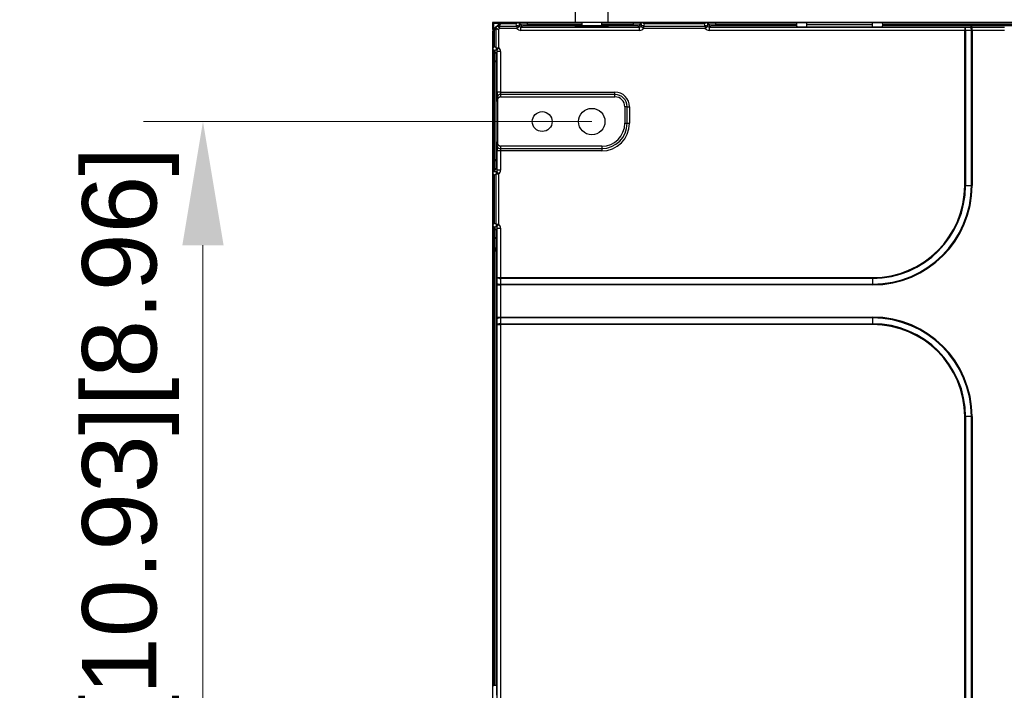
# Model space of a CAD drawing. Header units: millimetres. Extents: x -1086 to 4901, y 927 to 9917.
# Tile 48 of 85: x -794 to -496, y 9388 to 9591. Entities that reach past the tile are written whole.
import ezdxf

# ---------------------------------------------------------------- set-up
doc = ezdxf.new("R2010")
doc.units = ezdxf.units.MM
doc.header["$PDSIZE"] = -1
doc.layers.add('7标注层', color=6, linetype='Continuous', lineweight=15)
doc.styles.add('ARIAL', font='arial.ttf')
doc.dimstyles.new(')CCC-35A1', dxfattribs={"dimscale": 20, "dimtxt": 1.5, "dimasz": 2.5, "dimexe": 1.2, "dimexo": 0, "dimgap": 0.5, "dimtad": 1, "dimzin": 12, "dimdsep": 46, "dimtxsty": 'ARIAL', "dimcen": 0.5, "dimclrd": 6, "dimclre": 6, "dimclrt": 6, "dimadec": 3, "dimazin": 3, "dimtfac": 1, "dimtmove": 0, "dimatfit": 3, "dimfxl": 1, "dimlwd": 13, "dimlwe": 13, "dimarcsym": 0})

# ---------------------------------------------------------------- blocks, each defined once
blk = doc.blocks.new('*D6')
at = {"layer": '7标注层', "color": 6, "lineweight": 13}
for p, q in [((-621.27, 9559.9), (-756.96, 9559.9)), ((-738.96, 9522.4), (-738.96, 9319.9)), ((-621.32, 9282.4), (-756.96, 9282.4))]:
    blk.add_line(p, q, dxfattribs=at)
at = {"layer": '7标注层', "color": 6}
for points in [[(-732.71, 9522.4), (-745.21, 9522.4), (-738.96, 9559.9)], [(-745.21, 9319.9), (-732.71, 9319.9), (-738.96, 9282.4)]]:
    blk.add_solid(points, dxfattribs=at)
at = {"layer": 'Defpoints', "color": 0}
for p in [(-621.27, 9559.9), (-738.96, 9282.4), (-621.32, 9282.4)]:
    blk.add_point(p, dxfattribs=at)
at = {"layer": '7标注层', "color": 6, "insert": (-760.88, 9421.15), "char_height": 22.5, "attachment_point": 5, "rotation": 90, "style": 'ARIAL'}
blk.add_mtext('277.5 [10.93][8.96]', dxfattribs=at)

msp = doc.modelspace()

# ---------------------------------------------------------------- linework, layer by layer
at = {"color": 7, "linetype": 'Continuous', "lineweight": 25}
for p, q in [((-626.285, 9598.857), (-626.285, 9589.857)), ((-616.285, 9589.857), (-616.285, 9598.857)), ((-651.285, 9589.892), (-651.285, 9587.754)), ((-649.138, 9589.892), (-651.285, 9589.892)), ((-650.892, 9589.857), (-650.969, 9589.857)), ((-649.099, 9589.857), (-650.892, 9589.857)), ((-649.243, 9589.642), (-648.932, 9589.745)), ((-649.225, 9589.453), (-648.932, 9589.745)), ((-648.602, 9589.857), (-648.871, 9589.453)), ((-626.285, 9589.892), (-648.723, 9589.892)), ((-643.56, 9589.857), (-648.602, 9589.857)), ((-643.145, 9589.857), (-643.56, 9589.857)), ((-640.83, 9589.857), (-643.145, 9589.857)), ((-640.83, 9589.857), (-640.83, 9589.392)), ((-626.285, 9589.857), (-640.83, 9589.857)), ((-625.108, 9589.857), (-626.285, 9589.857)), ((-616.285, 9589.857), (-625.108, 9589.857)), ((-624.285, 9589.857), (-624.285, 9588.857)), ((-618.285, 9588.857), (-618.285, 9589.857)), ((-501.285, 9589.892), (-616.285, 9589.892)), ((-608.741, 9589.857), (-616.285, 9589.857)), ((-608.741, 9589.857), (-608.741, 9589.392)), ((-606.426, 9589.857), (-608.741, 9589.857)), ((-606.011, 9589.857), (-606.426, 9589.857)), ((-586.56, 9589.857), (-606.011, 9589.857)), ((-586.145, 9589.857), (-586.56, 9589.857)), ((-583.83, 9589.857), (-586.145, 9589.857)), ((-583.83, 9589.857), (-583.83, 9589.392)), ((-559.172, 9589.857), (-583.83, 9589.857)), ((-559.172, 9589.857), (-556.285, 9589.857)), ((-556.285, 9589.857), (-556.285, 9589.192)), ((-556.285, 9589.857), (-536.285, 9589.857)), ((-536.285, 9589.192), (-536.285, 9589.857)), ((-536.285, 9589.857), (-533.399, 9589.857)), ((-393.741, 9589.857), (-533.399, 9589.857)), ((-501.285, 9589.892), (-501.285, 9589.857)), ((-351.285, 9589.892), (-501.285, 9589.892)), ((-651.285, 9587.319), (-651.285, 9254.931)), ((-651.25, 9589.576), (-651.25, 9589.498)), ((-651.25, 9589.498), (-651.25, 9587.705)), ((-650.846, 9587.478), (-651.25, 9587.208)), ((-651.25, 9587.208), (-651.25, 9581.869)), ((-651.139, 9587.538), (-651.035, 9587.849)), ((-651.139, 9587.538), (-650.846, 9587.831)), ((-651.035, 9587.849), (-649.243, 9589.642)), ((-649.243, 9589.642), (-651.035, 9589.642)), ((-651.035, 9589.642), (-651.035, 9587.849)), ((-650.846, 9587.831), (-650.532, 9588.145)), ((-650.532, 9587.792), (-650.846, 9587.478)), ((-650.846, 9587.478), (-650.846, 9582.529)), ((-650.532, 9588.145), (-649.539, 9589.138)), ((-650.178, 9587.938), (-649.471, 9587.792)), ((-650.178, 9582.265), (-650.178, 9587.938)), ((-650.075, 9588.188), (-649.471, 9587.792)), ((-649.582, 9588.681), (-649.185, 9588.078)), ((-649.539, 9589.138), (-649.225, 9589.453)), ((-649.185, 9588.078), (-649.471, 9587.792)), ((-649.471, 9587.792), (-649.471, 9582.265)), ((-649.332, 9588.785), (-649.185, 9588.078)), ((-649.332, 9588.785), (-643.943, 9588.785)), ((-648.871, 9589.453), (-649.185, 9589.138)), ((-643.943, 9588.078), (-649.185, 9588.078)), ((-644.218, 9589.453), (-648.871, 9589.453)), ((-643.943, 9588.785), (-643.943, 9588.078)), ((-643.161, 9588.7), (-643.943, 9588.078)), ((-643.236, 9589.036), (-642.829, 9589.341)), ((-642.829, 9589.392), (-643.233, 9589.392)), ((-642.829, 9589.341), (-642.829, 9589.392)), ((-640.83, 9589.392), (-642.829, 9589.392)), ((-642.329, 9588.841), (-642.769, 9588.511)), ((-642.769, 9587.512), (-642.769, 9588.511)), ((-642.769, 9588.511), (-606.802, 9588.511)), ((-606.802, 9587.512), (-642.769, 9587.512)), ((-640.83, 9589.392), (-640.83, 9589.379)), ((-640.83, 9589.379), (-640.83, 9588.879)), ((-624.285, 9588.879), (-640.83, 9588.879)), ((-625.285, 9588.857), (-625.285, 9588.678)), ((-624.343, 9588.857), (-625.285, 9588.857)), ((-617.285, 9588.857), (-624.343, 9588.857)), ((-608.741, 9588.879), (-618.285, 9588.879)), ((-617.285, 9588.678), (-617.285, 9588.857)), ((-608.741, 9589.379), (-608.741, 9589.392)), ((-606.742, 9589.392), (-608.741, 9589.392)), ((-608.741, 9589.379), (-608.741, 9588.879)), ((-606.802, 9588.511), (-607.242, 9588.841)), ((-606.802, 9587.512), (-606.802, 9588.511)), ((-606.338, 9589.392), (-606.742, 9589.392)), ((-606.742, 9589.392), (-606.742, 9589.341)), ((-606.742, 9589.341), (-606.335, 9589.036)), ((-605.628, 9588.078), (-606.41, 9588.7)), ((-605.628, 9588.785), (-605.628, 9588.078)), ((-605.628, 9588.785), (-586.943, 9588.785)), ((-586.943, 9588.078), (-605.628, 9588.078)), ((-587.218, 9589.453), (-605.353, 9589.453)), ((-586.943, 9588.785), (-586.943, 9588.078)), ((-586.161, 9588.7), (-586.943, 9588.078)), ((-586.236, 9589.036), (-585.829, 9589.341)), ((-585.829, 9589.392), (-586.233, 9589.392)), ((-585.829, 9589.341), (-585.829, 9589.392)), ((-583.83, 9589.392), (-585.829, 9589.392)), ((-585.329, 9588.841), (-585.769, 9588.511)), ((-585.769, 9588.511), (-508.409, 9588.511)), ((-585.769, 9588.511), (-585.769, 9587.512)), ((-508.409, 9587.512), (-585.769, 9587.512)), ((-583.83, 9589.392), (-583.83, 9589.379)), ((-559.243, 9589.392), (-583.83, 9589.392)), ((-583.83, 9589.379), (-583.83, 9588.879)), ((-583.83, 9589.379), (-559.243, 9589.379)), ((-559.285, 9588.879), (-583.83, 9588.879)), ((-559.285, 9588.879), (-559.285, 9588.695)), ((-559.243, 9589.379), (-559.243, 9589.392)), ((-536.285, 9589.192), (-556.285, 9589.192)), ((-556.285, 9588.617), (-536.285, 9588.617)), ((-533.327, 9589.392), (-533.327, 9589.379)), ((-393.741, 9589.392), (-533.327, 9589.392)), ((-533.327, 9589.379), (-393.741, 9589.379)), ((-533.285, 9588.695), (-533.285, 9588.879)), ((-393.741, 9588.879), (-533.285, 9588.879)), ((-508.409, 9588.511), (-506.647, 9588.523)), ((-508.409, 9588.511), (-508.409, 9587.512)), ((-508.409, 9540.517), (-508.409, 9587.512)), ((-508.166, 9587.512), (-508.409, 9587.512)), ((-506.405, 9587.523), (-508.166, 9587.512)), ((-508.166, 9587.512), (-508.166, 9540.517)), ((-506.405, 9540.517), (-506.405, 9587.523)), ((-506.162, 9587.525), (-506.162, 9588.525)), ((-506.162, 9588.525), (-496.409, 9588.525)), ((-506.162, 9587.525), (-506.162, 9540.517)), ((-496.409, 9587.525), (-506.162, 9587.525)), ((-651.25, 9581.869), (-651.25, 9581.294)), ((-651.25, 9581.294), (-651.25, 9577.983)), ((-650.785, 9581.538), (-650.785, 9580.979)), ((-650.785, 9580.979), (-650.71, 9580.979)), ((-650.785, 9580.979), (-650.785, 9577.983)), ((-650.71, 9580.979), (-650.429, 9581.542)), ((-649.905, 9581.091), (-650.211, 9580.479)), ((-650.178, 9582.265), (-649.471, 9582.265)), ((-649.471, 9582.265), (-650.093, 9581.484)), ((-649.905, 9568.806), (-649.905, 9581.091)), ((-648.905, 9581.091), (-649.905, 9581.091)), ((-648.905, 9581.091), (-648.905, 9568.806)), ((-650.785, 9577.983), (-651.25, 9577.983)), ((-651.25, 9577.983), (-651.25, 9548.301)), ((-650.773, 9577.983), (-650.785, 9577.983)), ((-650.785, 9577.983), (-650.785, 9548.301)), ((-650.273, 9577.983), (-650.773, 9577.983)), ((-650.773, 9548.301), (-650.773, 9577.983)), ((-650.273, 9577.983), (-650.273, 9548.301)), ((-648.905, 9568.806), (-649.905, 9568.806)), ((-649.853, 9566.004), (-649.89, 9567.392)), ((-649.853, 9566.004), (-649.853, 9553.78)), ((-648.905, 9568.806), (-614.285, 9568.806)), ((-648.89, 9568.099), (-648.872, 9567.392)), ((-614.285, 9568.099), (-648.89, 9568.099)), ((-648.872, 9567.392), (-614.285, 9567.392)), ((-614.285, 9568.099), (-614.285, 9568.806)), ((-614.285, 9567.392), (-614.285, 9568.099)), ((-610.578, 9564.392), (-611.285, 9564.392)), ((-611.285, 9564.392), (-611.285, 9559.392)), ((-610.578, 9559.392), (-610.578, 9564.392)), ((-610.578, 9564.392), (-609.871, 9564.392)), ((-609.871, 9564.392), (-609.871, 9559.392)), ((-611.285, 9559.392), (-610.578, 9559.392)), ((-610.578, 9559.392), (-609.871, 9559.392)), ((-649.905, 9545.193), (-649.905, 9550.978)), ((-648.905, 9550.978), (-649.905, 9550.978)), ((-649.89, 9552.392), (-649.853, 9553.78)), ((-618.285, 9550.978), (-648.905, 9550.978)), ((-648.905, 9550.978), (-648.905, 9545.193)), ((-648.872, 9552.392), (-648.89, 9551.685)), ((-648.89, 9551.685), (-618.285, 9551.685)), ((-618.285, 9552.392), (-648.872, 9552.392)), ((-618.285, 9552.392), (-618.285, 9551.685)), ((-618.285, 9551.685), (-618.285, 9550.978)), ((-650.785, 9548.301), (-651.25, 9548.301)), ((-651.25, 9548.301), (-651.25, 9544.989)), ((-650.785, 9548.301), (-650.785, 9545.305)), ((-650.785, 9548.301), (-650.773, 9548.301)), ((-650.273, 9548.301), (-650.773, 9548.301)), ((-650.785, 9545.305), (-650.785, 9544.745)), ((-650.71, 9545.305), (-650.785, 9545.305)), ((-650.429, 9544.742), (-650.71, 9545.305)), ((-650.211, 9545.804), (-649.905, 9545.193)), ((-648.905, 9545.193), (-649.905, 9545.193)), ((-651.25, 9544.989), (-651.25, 9544.414)), ((-651.25, 9544.414), (-651.25, 9528.369)), ((-650.846, 9543.755), (-650.846, 9529.029)), ((-650.178, 9544.019), (-649.471, 9544.019)), ((-650.178, 9528.765), (-650.178, 9544.019)), ((-650.093, 9544.8), (-649.471, 9544.019)), ((-649.471, 9544.019), (-649.471, 9528.765)), ((-508.409, 9540.517), (-508.166, 9540.517)), ((-508.166, 9540.517), (-506.405, 9540.517)), ((-506.162, 9540.517), (-506.405, 9540.517)), ((-651.25, 9528.369), (-651.25, 9527.794)), ((-651.25, 9527.794), (-651.25, 9524.483)), ((-650.785, 9528.038), (-650.785, 9527.479)), ((-650.785, 9527.479), (-650.71, 9527.479)), ((-650.785, 9527.479), (-650.785, 9524.483)), ((-650.71, 9527.479), (-650.429, 9528.042)), ((-649.905, 9527.591), (-650.211, 9526.979)), ((-650.178, 9528.765), (-649.471, 9528.765)), ((-649.471, 9528.765), (-650.093, 9527.984)), ((-649.905, 9527.591), (-648.905, 9527.591)), ((-649.905, 9512.64), (-649.905, 9527.591)), ((-648.905, 9527.591), (-648.905, 9512.64)), ((-650.785, 9524.483), (-651.25, 9524.483)), ((-651.25, 9524.483), (-651.25, 9389.029)), ((-650.773, 9524.483), (-650.785, 9524.483)), ((-650.785, 9524.483), (-650.785, 9389.1)), ((-650.273, 9524.483), (-650.773, 9524.483)), ((-650.773, 9389.1), (-650.773, 9524.483)), ((-650.273, 9524.483), (-650.273, 9389.142)), ((-649.917, 9510.879), (-649.905, 9512.64)), ((-649.905, 9512.64), (-648.905, 9512.64)), ((-648.905, 9512.397), (-648.917, 9510.636)), ((-648.905, 9512.64), (-648.905, 9512.397)), ((-648.905, 9512.64), (-536.285, 9512.64)), ((-536.285, 9512.397), (-648.905, 9512.397)), ((-536.285, 9512.64), (-536.285, 9512.397)), ((-536.285, 9512.397), (-536.285, 9510.636)), ((-649.918, 9510.394), (-648.918, 9510.394)), ((-649.918, 9500.64), (-649.918, 9510.394)), ((-536.285, 9510.394), (-648.918, 9510.394)), ((-648.918, 9510.394), (-648.918, 9500.64)), ((-648.917, 9510.636), (-536.285, 9510.636)), ((-536.285, 9510.394), (-536.285, 9510.636)), ((-649.918, 9500.64), (-648.918, 9500.64)), ((-648.918, 9500.64), (-536.285, 9500.64)), ((-648.917, 9500.397), (-648.905, 9498.636)), ((-536.285, 9500.397), (-648.917, 9500.397)), ((-536.285, 9500.397), (-536.285, 9500.64)), ((-536.285, 9500.397), (-536.285, 9498.636)), ((-649.905, 9498.394), (-649.917, 9500.155)), ((-649.905, 9498.394), (-648.905, 9498.394)), ((-649.905, 9343.89), (-649.905, 9498.394)), ((-648.905, 9498.636), (-648.905, 9498.394)), ((-648.905, 9498.636), (-536.285, 9498.636)), ((-648.905, 9498.394), (-648.905, 9343.89)), ((-536.285, 9498.394), (-648.905, 9498.394)), ((-536.285, 9498.636), (-536.285, 9498.394)), ((-508.409, 9371.767), (-508.409, 9470.517)), ((-508.166, 9470.517), (-508.409, 9470.517)), ((-508.166, 9470.517), (-508.166, 9371.767)), ((-506.405, 9470.517), (-508.166, 9470.517)), ((-506.405, 9371.767), (-506.405, 9470.517)), ((-506.405, 9470.517), (-506.162, 9470.517)), ((-506.162, 9470.517), (-506.162, 9371.767)), ((-651.25, 9386.142), (-651.25, 9389.029)), ((-650.785, 9389.1), (-650.773, 9389.1)), ((-650.272, 9389.142), (-650.089, 9389.142))]:
    msp.add_line(p, q, dxfattribs=at)
at = {"color": 8, "linetype": 'Continuous', "lineweight": 25}
for p, q in [((-624.285, 9589.392), (-640.83, 9589.392)), ((-640.83, 9589.379), (-624.285, 9589.379)), ((-608.741, 9589.392), (-618.285, 9589.392)), ((-618.285, 9589.379), (-608.741, 9589.379)), ((-556.285, 9589.192), (-556.285, 9588.617)), ((-536.285, 9588.617), (-536.285, 9589.192))]:
    msp.add_line(p, q, dxfattribs=at)
at = {"color": 7, "linetype": 'Continuous', "lineweight": 25}
for centre, radius in [((-636.285, 9559.892), 3), ((-621.285, 9559.892), 4)]:
    msp.add_circle(centre, radius, dxfattribs=at)
for centre, radius, start, end in [((-650.785, 9589.392), 0.5, 111.56519, 158.43481), ((-650.635, 9589.529), 0.416, 128.09663, 164.31634), ((-648.842, 9589.529), 0.416, 128.09663, 164.31634), ((-648.578, 9589.392), 0.5, 111.56519, 135), ((-643.329, 9589.392), 0.5, 359.99077, 68.41157), ((-606.242, 9589.392), 0.5, 111.58843, 180.00923), ((-586.329, 9589.392), 0.5, 359.99077, 68.41157), ((-650.923, 9589.241), 0.416, 105.68366, 141.90337), ((-650.923, 9587.448), 0.416, 105.68366, 141.90337), ((-650.785, 9587.185), 0.5, 135, 158.43481), ((-650.592, 9587.654), 0.309, 145.14306, 214.85694), ((-650.278, 9587.969), 0.309, 145.14306, 214.85694), ((-649.466, 9587.789), 0.728, 146.79193, 168.20807), ((-649.183, 9588.072), 0.728, 101.79193, 123.20807), ((-649.362, 9588.884), 0.309, 55.14306, 124.85694), ((-649.048, 9589.199), 0.309, 55.14306, 124.85694), ((-643.616, 9588.151), 0.713, 50.32153, 117.25097), ((-642.329, 9589.341), 0.5, 180.05364, 269.93108), ((-607.242, 9589.341), 0.5, 270.06892, 359.94636), ((-605.955, 9588.151), 0.713, 62.74903, 129.67847), ((-586.616, 9588.151), 0.713, 50.32153, 117.25097), ((-585.329, 9589.341), 0.5, 180.05364, 269.93108), ((-509.444, 9587.731), 1.297, 350.27057, 37.00447), ((-507.683, 9587.742), 1.297, 350.27057, 37.00447), ((-650.786, 9581.479), 0.5, 201.61749, 270.02075), ((-650.711, 9580.478), 0.5, 0.12137, 89.93757), ((-649.529, 9581.941), 0.726, 153.47298, 219.01565), ((-648.998, 9567.192), 0.913, 83.18537, 167.36192), ((-614.285, 9564.392), 4.414, 0, 90), ((-614.285, 9564.392), 3.707, 0, 90), ((-614.285, 9564.392), 3, 0, 90), ((-618.285, 9559.392), 7, 270, 0), ((-618.285, 9559.392), 7.707, 270, 0), ((-618.285, 9559.392), 8.414, 270, 0), ((-648.998, 9552.592), 0.913, 192.63808, 276.81463), ((-650.786, 9544.805), 0.5, 89.97925, 158.38251), ((-650.711, 9545.806), 0.5, 270.06243, 359.87863), ((-649.529, 9544.343), 0.726, 140.98435, 206.52702), ((-536.285, 9540.517), 27.877, 270, 0), ((-536.285, 9540.517), 28.119, 270, 0), ((-536.285, 9540.517), 29.881, 270, 0), ((-536.285, 9540.517), 30.123, 270, 0), ((-650.786, 9527.979), 0.5, 201.61749, 270.02075), ((-650.711, 9526.978), 0.5, 0.12137, 89.93757), ((-649.529, 9528.441), 0.726, 153.47298, 219.01565), ((-649.125, 9513.676), 1.297, 232.99553, 279.72943), ((-649.136, 9511.914), 1.297, 232.99553, 279.72943), ((-649.136, 9499.119), 1.297, 80.27057, 127.00447), ((-536.285, 9470.517), 30.123, 0, 90), ((-536.285, 9470.517), 29.881, 0, 90), ((-649.125, 9497.358), 1.297, 80.27057, 127.00447), ((-536.285, 9470.517), 28.119, 0, 90), ((-536.285, 9470.517), 27.877, 0, 90)]:
    msp.add_arc(centre, radius, start, end, dxfattribs=at)
for centre, major_axis, ratio, start_param, end_param in [((-650.178, 9587.085), (-0.144, 1.17), 0.5085679, 5.8757718, 6.66117), ((-650.532, 9587.085), (0.354, 0.854), 0.4142136, 0, 0.7853982), ((-648.478, 9588.785), (1.17, -0.144), 0.5085679, 2.7636079, 3.5490061), ((-648.478, 9589.138), (0.854, 0.354), 0.4142136, 2.3561945, 3.1415927), ((-642.734, 9589.745), (0.72, 1.379), 0.9561968, 2.2244956, 2.7062617), ((-642.768, 9589.012), (1.201, 0.901), 0.9990488, 3.1701803, 4.0685164), ((-642.734, 9589.037), (0.268, 0.487), 0.8765142, 2.0232521, 2.6947989), ((-642.768, 9589.012), (0.402, 0.301), 0.9952637, 3.1701803, 4.0685164), ((-640.83, 9589.34), (2, 0), 0.0196394, 1.5707963, 3.1066861), ((-640.83, 9588.84), (1.5, 0), 0.0261859, 1.5707963, 3.1066861), ((-621.285, 9588.761), (5.1, 0), 0.0261859, 2.4723854, 6.9523925), ((-621.285, 9588.761), (5.1, 0), 0.0261859, 2.1996713, 2.3402161), ((-621.285, 9588.761), (5.1, 0), 0.0261859, 0.8013766, 0.9419214), ((-608.741, 9589.34), (2, 0), 0.0196394, 0.0349066, 1.5707963), ((-608.741, 9588.84), (1.5, 0), 0.0261859, 0.0349066, 1.5707963), ((-606.803, 9589.012), (0.402, -0.301), 0.9952637, 5.3562616, 6.2545976), ((-606.803, 9589.012), (1.201, -0.901), 0.9990488, 5.3562616, 6.2545976), ((-606.837, 9589.037), (-0.268, 0.487), 0.8765142, 3.5883864, 4.2599332), ((-606.837, 9589.745), (-0.72, 1.379), 0.9561968, 3.5769236, 4.0586897), ((-585.734, 9589.745), (0.72, 1.379), 0.9561968, 2.2244956, 2.7062617), ((-585.768, 9589.012), (1.201, 0.901), 0.9990488, 3.1701803, 4.0685164), ((-585.734, 9589.037), (0.268, 0.487), 0.8765142, 2.0232521, 2.6947989), ((-585.768, 9589.012), (0.402, 0.301), 0.9952637, 3.1701803, 4.0685164), ((-583.83, 9589.34), (2, 0), 0.0196394, 1.5707963, 3.1066861), ((-583.83, 9588.84), (1.5, 0), 0.0261859, 1.5707963, 3.1066861), ((-556.285, 9588.879), (3, 0), 0.0261859, 3.1372298, 3.1415927), ((-556.285, 9588.695), (3, 0), 0.0261859, 3.1415927, 4.712389), ((-536.285, 9588.695), (3, 0), 0.0261859, 4.712389, 6.2831853), ((-536.285, 9588.879), (3, 0), 0.0261859, 0, 0.0043628), ((-506.162, 9588.472), (2, 0), 0.0261859, 1.5707963, 1.815775), ((-506.162, 9587.473), (1, 0), 0.0523718, 1.5707963, 1.815775), ((-651.138, 9581.038), (1.311, 0.859), 0.9416663, 0.3456522, 0.8274183), ((-650.707, 9577.983), (0, 3), 0.0218216, 0.0523599, 1.5707963), ((-650.431, 9581.038), (0.466, 0.328), 0.8381341, 0.3627625, 1.0338528), ((-650.406, 9581.089), (0.225, 0.451), 0.9915053, 5.1764476, 6.0747837), ((-650.406, 9581.089), (-0.672, -1.344), 0.9982883, 2.034855, 2.933191), ((-650.207, 9577.983), (0, 2.5), 0.0261859, 0.0523599, 1.5707963), ((-649.853, 9568.806), (0, 2), 0.0261859, 1.5707963, 2.3561945), ((-648.853, 9565.978), (0.037, -1.414), 0.7069856, 3.1230817, 4.6753671), ((-648.853, 9568.806), (0, 1), 0.0523718, 1.5707963, 2.3561945), ((-649.853, 9550.978), (0, 2), 0.0261859, 0.7853982, 1.5707963), ((-648.853, 9553.806), (-0.037, -1.414), 0.7069856, 4.7494109, 6.3016963), ((-648.853, 9550.978), (0, 1), 0.0523718, 0.7853982, 1.5707963), ((-650.707, 9548.301), (0, 3), 0.0218216, 1.5707963, 3.0892328), ((-650.207, 9548.301), (0, 2.5), 0.0261859, 1.5707963, 3.0892328), ((-650.406, 9545.195), (-0.225, 0.451), 0.9915053, 3.3499943, 4.2483303), ((-650.406, 9545.195), (0.672, -1.344), 0.9982883, 0.2084016, 1.1067377), ((-651.138, 9545.245), (1.311, -0.859), 0.9416663, 5.455767, 5.9375331), ((-650.431, 9545.245), (0.466, -0.328), 0.8381341, 5.2493325, 5.9204228), ((-651.138, 9527.538), (1.311, 0.859), 0.9416663, 0.3456522, 0.8274183), ((-650.707, 9524.483), (0, 3), 0.0218216, 0.0523599, 1.5707963), ((-650.431, 9527.538), (0.466, 0.328), 0.8381341, 0.3627625, 1.0338528), ((-650.406, 9527.589), (0.225, 0.451), 0.9915053, 5.1764476, 6.0747837), ((-650.406, 9527.589), (-0.672, -1.344), 0.9982883, 2.034855, 2.933191), ((-650.207, 9524.483), (0, 2.5), 0.0261859, 0.0523599, 1.5707963), ((-649.866, 9510.394), (0, 2), 0.0261859, 1.3258177, 1.5707963), ((-648.866, 9510.394), (0, 1), 0.0523718, 1.3258177, 1.5707963), ((-649.866, 9500.64), (0, 2), 0.0261859, 1.5707963, 1.815775), ((-648.866, 9500.64), (0, 1), 0.0523718, 1.5707963, 1.815775), ((-650.272, 9386.142), (0, 3), 0.0261859, 0, 0.0043628), ((-650.089, 9386.142), (0, 3), 0.0261859, 4.712389, 6.2831853)]:
    msp.add_ellipse(centre, major_axis=major_axis, ratio=ratio, start_param=start_param, end_param=end_param, dxfattribs=at)
msp.add_ellipse((-650.181, 9521.142), major_axis=(0, 3.4), ratio=0.0261859, dxfattribs=at)
for points, knots in [([(-648.762, 9589.857), (-648.762, 9589.857), (-648.801, 9589.857), (-648.924, 9589.857), (-649.006, 9589.857), (-649.099, 9589.857)], [0, 0, 0, 0, 0.5, 0.5, 1, 1, 1, 1]), ([(-648.602, 9589.857), (-648.635, 9589.857), (-648.667, 9589.857), (-648.711, 9589.857), (-648.725, 9589.857), (-648.756, 9589.857), (-648.762, 9589.857), (-648.762, 9589.857)], [0, 0, 0, 0, 0.25, 0.25, 0.5, 0.5, 1, 1, 1, 1]), ([(-643.554, 9589.854), (-643.668, 9589.823), (-643.781, 9589.775), (-643.948, 9589.675), (-644.003, 9589.637), (-644.112, 9589.552), (-644.167, 9589.504), (-644.218, 9589.453)], [0, 0, 0, 0, 0.5, 0.5, 0.75, 0.75, 1, 1, 1, 1]), ([(-643.554, 9589.854), (-643.465, 9589.819), (-643.388, 9589.76), (-643.302, 9589.645), (-643.279, 9589.602), (-643.253, 9589.529), (-643.246, 9589.504), (-643.236, 9589.449), (-643.233, 9589.42), (-643.233, 9589.392)], [0, 0, 0, 0, 0.5, 0.5, 0.75, 0.75, 0.875, 0.875, 1, 1, 1, 1]), ([(-606.338, 9589.392), (-606.338, 9589.449), (-606.327, 9589.505), (-606.292, 9589.601), (-606.269, 9589.644), (-606.183, 9589.76), (-606.105, 9589.819), (-606.017, 9589.854)], [0, 0, 0, 0, 0.25, 0.25, 0.5, 0.5, 1, 1, 1, 1]), ([(-606.017, 9589.854), (-605.903, 9589.823), (-605.79, 9589.775), (-605.623, 9589.675), (-605.568, 9589.637), (-605.459, 9589.552), (-605.404, 9589.504), (-605.353, 9589.453)], [0, 0, 0, 0, 0.5, 0.5, 0.75, 0.75, 1, 1, 1, 1]), ([(-586.554, 9589.854), (-586.668, 9589.823), (-586.781, 9589.775), (-586.948, 9589.675), (-587.003, 9589.637), (-587.112, 9589.552), (-587.167, 9589.504), (-587.218, 9589.453)], [0, 0, 0, 0, 0.5, 0.5, 0.75, 0.75, 1, 1, 1, 1]), ([(-586.554, 9589.854), (-586.465, 9589.819), (-586.388, 9589.76), (-586.302, 9589.645), (-586.279, 9589.602), (-586.253, 9589.529), (-586.246, 9589.504), (-586.236, 9589.449), (-586.233, 9589.42), (-586.233, 9589.392)], [0, 0, 0, 0, 0.5, 0.5, 0.75, 0.75, 0.875, 0.875, 1, 1, 1, 1]), ([(-559.243, 9589.392), (-559.243, 9589.493), (-559.239, 9589.592), (-559.216, 9589.757), (-559.198, 9589.821), (-559.172, 9589.857)], [0, 0, 0, 0, 0.5, 0.5, 1, 1, 1, 1]), ([(-533.399, 9589.857), (-533.373, 9589.821), (-533.355, 9589.757), (-533.332, 9589.593), (-533.327, 9589.493), (-533.327, 9589.392)], [0, 0, 0, 0, 0.5, 0.5, 1, 1, 1, 1]), ([(-651.25, 9587.705), (-651.25, 9587.613), (-651.25, 9587.531), (-651.25, 9587.407), (-651.25, 9587.369), (-651.25, 9587.369)], [0, 0, 0, 0, 0.5, 0.5, 1, 1, 1, 1]), ([(-651.25, 9587.369), (-651.25, 9587.369), (-651.25, 9587.362), (-651.25, 9587.331), (-651.25, 9587.317), (-651.25, 9587.273), (-651.25, 9587.242), (-651.25, 9587.208)], [0, 0, 0, 0, 0.5, 0.5, 0.75, 0.75, 1, 1, 1, 1]), ([(-643.233, 9589.392), (-643.234, 9589.276), (-643.235, 9589.161), (-643.236, 9589.045), (-643.236, 9589.042), (-643.236, 9589.039), (-643.236, 9589.036)], [0, 0, 0, 0, 0.00035326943, 0.00035326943, 0.00035326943, 0.00036258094, 0.00036258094, 0.00036258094, 0.00036258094]), ([(-606.338, 9589.392), (-606.337, 9589.276), (-606.336, 9589.161), (-606.335, 9589.045), (-606.335, 9589.042), (-606.335, 9589.039), (-606.335, 9589.036)], [0, 0, 0, 0, 0.00035326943, 0.00035326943, 0.00035326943, 0.00036258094, 0.00036258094, 0.00036258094, 0.00036258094]), ([(-586.233, 9589.392), (-586.234, 9589.276), (-586.235, 9589.161), (-586.236, 9589.045), (-586.236, 9589.042), (-586.236, 9589.039), (-586.236, 9589.036)], [0, 0, 0, 0, 0.00035326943, 0.00035326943, 0.00035326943, 0.00036258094, 0.00036258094, 0.00036258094, 0.00036258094]), ([(-559.285, 9588.879), (-559.285, 9588.883), (-559.275, 9588.938), (-559.253, 9589.122), (-559.243, 9589.249), (-559.243, 9589.379)], [0, 0, 0, 0, 0.5, 0.5, 1, 1, 1, 1]), ([(-533.327, 9589.379), (-533.327, 9589.249), (-533.318, 9589.122), (-533.296, 9588.938), (-533.286, 9588.883), (-533.285, 9588.879)], [0, 0, 0, 0, 0.5, 0.5, 1, 1, 1, 1]), ([(-651.246, 9581.86), (-651.215, 9581.975), (-651.166, 9582.088), (-651.067, 9582.256), (-651.029, 9582.312), (-650.944, 9582.422), (-650.897, 9582.477), (-650.846, 9582.529)], [0, 0, 0, 0, 0.5, 0.5, 0.75, 0.75, 1, 1, 1, 1]), ([(-650.785, 9581.538), (-650.842, 9581.538), (-650.897, 9581.549), (-650.993, 9581.584), (-651.036, 9581.608), (-651.151, 9581.694), (-651.21, 9581.771), (-651.246, 9581.86)], [0, 0, 0, 0, 0.25, 0.25, 0.5, 0.5, 1, 1, 1, 1]), ([(-650.785, 9581.538), (-650.67, 9581.54), (-650.554, 9581.541), (-650.438, 9581.542), (-650.435, 9581.542), (-650.432, 9581.542), (-650.429, 9581.542)], [0, 0, 0, 0, 0.00035413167, 0.00035413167, 0.00035413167, 0.00036344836, 0.00036344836, 0.00036344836, 0.00036344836]), ([(-651.246, 9544.424), (-651.21, 9544.512), (-651.151, 9544.59), (-651.036, 9544.676), (-650.994, 9544.699), (-650.922, 9544.726), (-650.897, 9544.733), (-650.842, 9544.743), (-650.814, 9544.746), (-650.785, 9544.745)], [0, 0, 0, 0, 0.5, 0.5, 0.75, 0.75, 0.875, 0.875, 1, 1, 1, 1]), ([(-651.246, 9544.424), (-651.215, 9544.309), (-651.166, 9544.195), (-651.067, 9544.027), (-651.029, 9543.972), (-650.944, 9543.862), (-650.897, 9543.807), (-650.846, 9543.755)], [0, 0, 0, 0, 0.5, 0.5, 0.75, 0.75, 1, 1, 1, 1]), ([(-650.785, 9544.745), (-650.67, 9544.744), (-650.554, 9544.743), (-650.438, 9544.742), (-650.435, 9544.742), (-650.432, 9544.742), (-650.429, 9544.742)], [0, 0, 0, 0, 0.00035413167, 0.00035413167, 0.00035413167, 0.00036344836, 0.00036344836, 0.00036344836, 0.00036344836]), ([(-651.246, 9528.36), (-651.215, 9528.475), (-651.166, 9528.588), (-651.067, 9528.756), (-651.029, 9528.812), (-650.944, 9528.922), (-650.897, 9528.977), (-650.846, 9529.029)], [0, 0, 0, 0, 0.5, 0.5, 0.75, 0.75, 1, 1, 1, 1]), ([(-650.785, 9528.038), (-650.842, 9528.038), (-650.897, 9528.049), (-650.993, 9528.084), (-651.036, 9528.108), (-651.151, 9528.194), (-651.21, 9528.271), (-651.246, 9528.36)], [0, 0, 0, 0, 0.25, 0.25, 0.5, 0.5, 1, 1, 1, 1]), ([(-650.785, 9528.038), (-650.67, 9528.04), (-650.554, 9528.041), (-650.438, 9528.042), (-650.435, 9528.042), (-650.432, 9528.042), (-650.429, 9528.042)], [0, 0, 0, 0, 0.00035413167, 0.00035413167, 0.00035413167, 0.00036344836, 0.00036344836, 0.00036344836, 0.00036344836]), ([(-651.25, 9389.029), (-651.214, 9389.054), (-651.151, 9389.072), (-650.987, 9389.095), (-650.887, 9389.1), (-650.785, 9389.1)], [0, 0, 0, 0, 0.5, 0.5, 1, 1, 1, 1]), ([(-650.773, 9389.1), (-650.642, 9389.1), (-650.515, 9389.11), (-650.332, 9389.131), (-650.276, 9389.141), (-650.273, 9389.142)], [0, 0, 0, 0, 0.5, 0.5, 1, 1, 1, 1])]:
    msp.add_open_spline(points, degree=3, knots=knots, dxfattribs=at)
for points in [[(-643.554, 9589.854), (-643.556, 9589.855), (-643.558, 9589.856), (-643.56, 9589.857)], [(-606.017, 9589.854), (-606.015, 9589.855), (-606.013, 9589.856), (-606.011, 9589.857)], [(-586.554, 9589.854), (-586.556, 9589.855), (-586.558, 9589.856), (-586.56, 9589.857)], [(-651.246, 9581.86), (-651.248, 9581.863), (-651.249, 9581.866), (-651.25, 9581.869)], [(-651.246, 9544.424), (-651.248, 9544.421), (-651.249, 9544.417), (-651.25, 9544.414)], [(-651.246, 9528.36), (-651.248, 9528.363), (-651.249, 9528.366), (-651.25, 9528.369)]]:
    msp.add_open_spline(points, degree=3, dxfattribs=at)

# ---------------------------------------------------------------- dimensions: what is measured, and where the dimension line sits
at = {"layer": '7标注层'}
dim = msp.add_linear_dim(base=(-738.957, 9282.402), p1=(-621.27, 9559.902), p2=(-621.316, 9282.402), angle=90, text='<>[8.96]', dimstyle=')CCC-35A1', override={"dimscale": 15}, dxfattribs=at)
dim.commit()
dim.dimension.update_dxf_attribs({"geometry": '*D6', "text_midpoint": (-760.876, 9421.152)})

doc.saveas('drawing.dxf')
